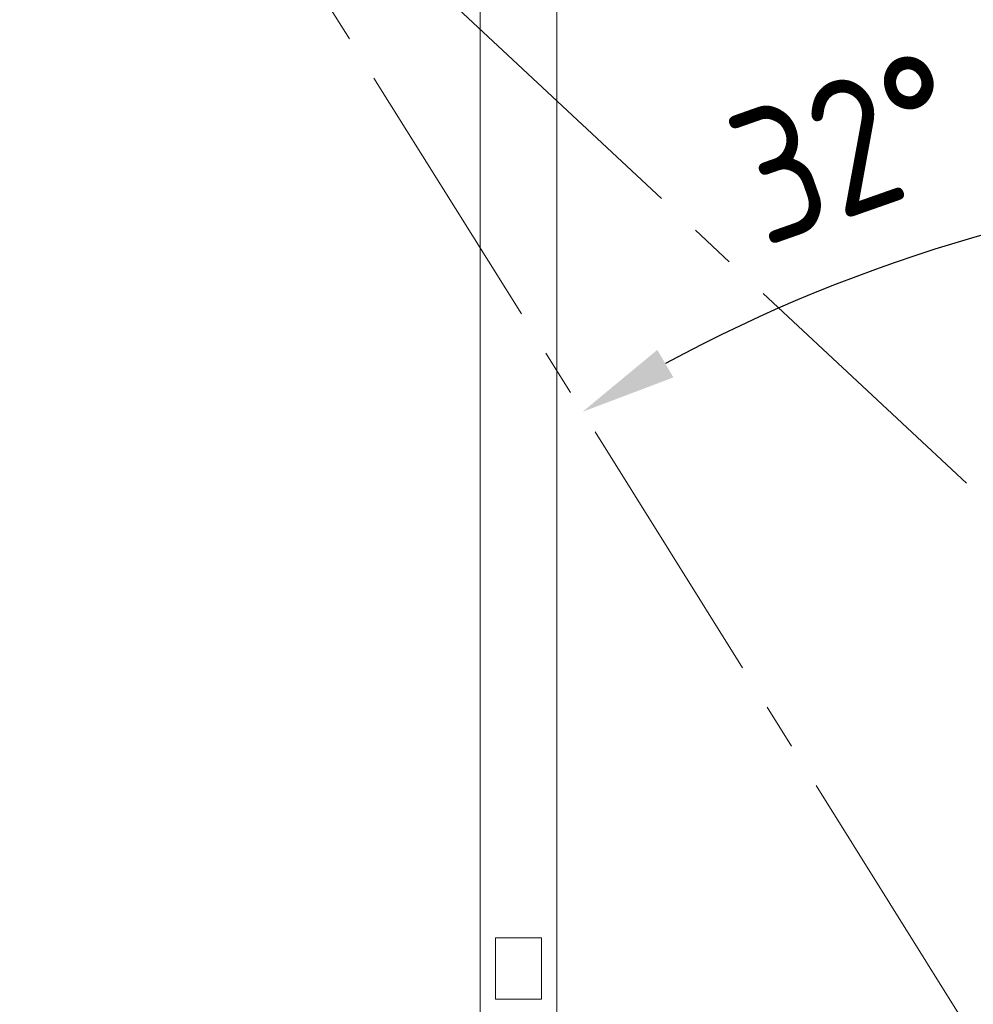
# Model space of a CAD drawing. Header units: millimetres. Extents: x -46 to 5160, y -5105 to -1541.
# Tile 15 of 104: x 601 to 849, y -2929 to -2672. Entities that reach past the tile are written whole.
import ezdxf

# ---------------------------------------------------------------- set-up
doc = ezdxf.new("R2010")
doc.units = ezdxf.units.MM
doc.header["$LTSCALE"] = 0.3175
doc.linetypes.add('CENTER2', pattern=[28.574999, 19.049999, -3.175, 3.175, -3.175])
for name, color, linetype, lineweight in [('1轮廓实线层', 7, 'Continuous', 18), ('7标注层', 4, 'Continuous', 13), ('细点划线', 6, 'CENTER2', 18)]:
    doc.layers.add(name, color=color, linetype=linetype, lineweight=lineweight)
doc.styles.add('标准汉字', font='gbenor.shx', dxfattribs={"bigfont": 'gbcbig.shx'})
doc.dimstyles.new('M1：10', dxfattribs={"dimscale": 10, "dimtxt": 3.5, "dimasz": 2.5, "dimexe": 2, "dimexo": 0, "dimgap": 1.5, "dimtad": 1, "dimdec": 4, "dimdsep": 46, "dimtxsty": '标准汉字', "dimcen": 5, "dimdle": 5, "dimclrd": 1, "dimclre": 1, "dimclrt": 256, "dimadec": 4, "dimazin": 2, "dimtfac": 1, "dimtdec": 4, "dimtmove": 0, "dimatfit": 3, "dimfxl": 1, "dimtolj": 1, "dimarcsym": 0})

# ---------------------------------------------------------------- blocks, each defined once
blk = doc.blocks.new('*D6')
at = {"layer": '7标注层', "color": 1, "lineweight": -2, "ltscale": 12, "transparency": 16777216}
for p, q in [((872.99, -2502.07), (405.91, -2502.07)), ((425.91, -2527.07), (425.91, -3091.07)), ((883.28, -3116.07), (405.91, -3116.07))]:
    blk.add_line(p, q, dxfattribs=at)
at = {"layer": '7标注层', "color": 1, "transparency": 16777216}
for points in [[(430.08, -2527.07), (421.74, -2527.07), (425.91, -2502.07)], [(421.74, -3091.07), (430.08, -3091.07), (425.91, -3116.07)]]:
    blk.add_solid(points, dxfattribs=at)
at = {"layer": 'Defpoints', "color": 0, "transparency": 16777216}
for p in [(872.99, -2502.07), (425.91, -3116.07), (883.28, -3116.07)]:
    blk.add_point(p, dxfattribs=at)
at = {"layer": '7标注层', "transparency": 16777216, "insert": (393.41, -2809.07), "char_height": 35, "attachment_point": 5, "rotation": 90, "style": '标准汉字'}
blk.add_mtext('\\A1;614', dxfattribs=at)
blk = doc.blocks.new('*D15')
at = {"layer": '7标注层', "color": 1, "lineweight": -2, "ltscale": 12, "transparency": 16777216}
blk.add_arc((960.65, -3116.07), 402.44, 93.5599, 118.4401, dxfattribs=at)
at = {"layer": '7标注层', "color": 1, "transparency": 16777216}
for points in [[(935.79, -2718.57), (935.53, -2710.24), (960.65, -2713.63)], [(766.9, -2758.6), (771.09, -2765.8), (747.39, -2774.78)]]:
    blk.add_solid(points, dxfattribs=at)
at = {"layer": 'Defpoints', "color": 0, "transparency": 16777216}
for p in [(960.65, -2413.51), (635.28, -2595.36), (886.16, -2720.58), (960.65, -3116.07), (960.65, -3228.32)]:
    blk.add_point(p, dxfattribs=at)
at = {"layer": '7标注层', "transparency": 16777216, "insert": (816.47, -2705.72), "char_height": 35, "attachment_point": 5, "rotation": 19.3597, "style": '标准汉字'}
blk.add_mtext('\\A1;32%%d', dxfattribs=at)

msp = doc.modelspace()

# ---------------------------------------------------------------- linework, layer by layer
at = {"layer": '1轮廓实线层', "linetype": 'Continuous', "ltscale": 12}
for p, q in [((720.65043, -2480.08683), (720.65043, -2942.08683)), ((740.65043, -2942.08683), (740.65043, -2480.08683)), ((724.65043, -2928.08683), (724.65043, -2912.08683)), ((724.65043, -2912.08683), (736.65043, -2912.08683)), ((736.65043, -2912.08683), (736.65043, -2928.08683)), ((736.65043, -2928.08683), (724.65043, -2928.08683))]:
    msp.add_line(p, q, dxfattribs=at)
at = {"layer": '细点划线', "color": 2, "ltscale": 12}
for q in [(960.65043, -3116.06642), (1084.33117, -3014.11188)]:
    msp.add_line((635.28, -2595.36489), q, dxfattribs=at)

# ---------------------------------------------------------------- dimensions: what is measured, and where the dimension line sits
at = {"layer": '7标注层', "ltscale": 12}
dim = msp.add_angular_dim_2l(base=(886.1615, -2720.58389), line1=((635.28, -2595.36489), (960.65043, -3116.06642)), line2=((960.65043, -2413.50594), (960.65043, -3228.31525)), dimstyle='M1：10', override={"dimtad": 1, "dimtih": 0, "dimtoh": 0, "dimsah": 1, "dimtzin": 8}, dxfattribs=at)
dim.commit()
dim.dimension.update_dxf_attribs({"geometry": '*D15', "text_midpoint": (827.24345, -2736.38549), "dimtype": 162})
dim = msp.add_linear_dim(base=(425.90951, -3116.06642), p1=(872.98608, -2502.06642), p2=(883.27696, -3116.06642), angle=270, dimstyle='M1：10', override={"dimsah": 1, "dimtzin": 8}, dxfattribs=at)
dim.commit()
dim.dimension.update_dxf_attribs({"geometry": '*D6', "text_midpoint": (393.40951, -2809.06642)})

doc.saveas('drawing.dxf')
